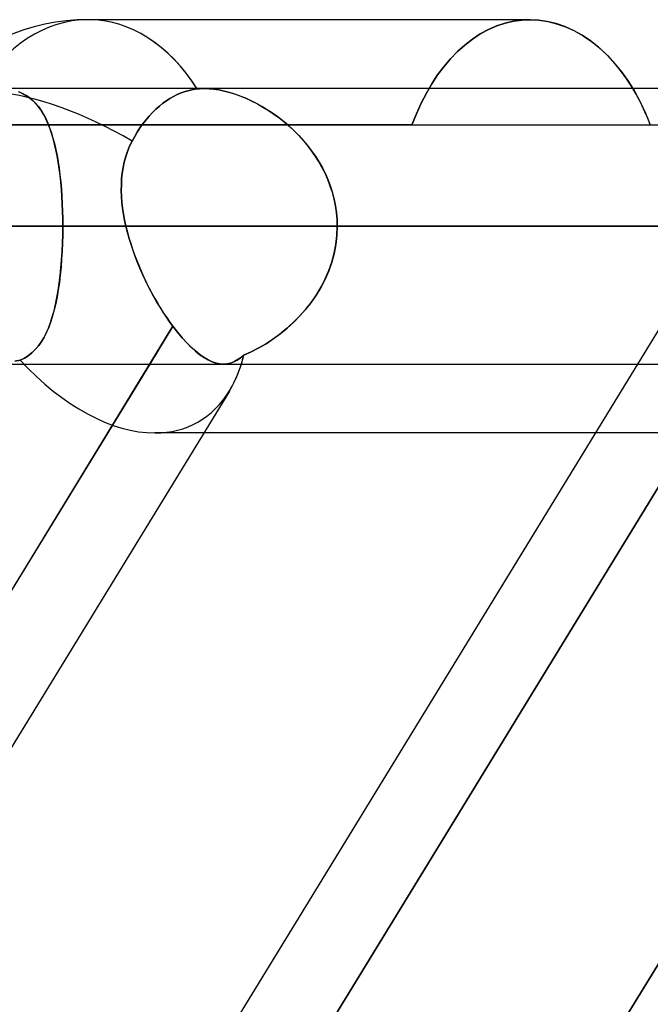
# Model space of a CAD drawing. Header units: millimetres. Extents: x -215 to 215, y -97 to 81.
# Tile 39 of 85: x -44 to -40.5, y -20.76 to -15.31. Entities that reach past the tile are written whole.
import ezdxf

# ---------------------------------------------------------------- set-up
doc = ezdxf.new("R2010")
doc.units = ezdxf.units.MM
doc.layers.add('MAIN-1', color=7, linetype='Continuous')
doc.layers.add('MAIN-2', color=7, linetype='Continuous')

msp = doc.modelspace()

# ---------------------------------------------------------------- linework, layer by layer
at = {"layer": 'MAIN-1'}
for p, q in [((-41.1705, -15.3125), (-43.6188, -15.3125)), ((-41.1229, -15.3148), (-41.1705, -15.3125)), ((-41.0746, -15.3219), (-41.1229, -15.3148)), ((-41.026, -15.3337), (-41.0746, -15.3219)), ((-40.9774, -15.3503), (-41.026, -15.3337)), ((-40.9292, -15.3717), (-40.9774, -15.3503)), ((-40.8819, -15.3979), (-40.9292, -15.3717)), ((-40.8359, -15.4288), (-40.8819, -15.3979)), ((-40.7914, -15.4643), (-40.8359, -15.4288)), ((-40.7487, -15.5037), (-40.7914, -15.4643)), ((-40.708, -15.5467), (-40.7487, -15.5037)), ((-40.6698, -15.5929), (-40.708, -15.5467)), ((-40.6341, -15.6418), (-40.6698, -15.5929)), ((-40.6008, -15.6938), (-40.6341, -15.6418)), ((115.3393, -15.6938), (-115.3393, -15.6938)), ((-116.0549, -16.4563), (116.0549, -16.4563)), ((-42.2387, -16.4563), (-39.0036, -16.4563)), ((-115.3393, -17.2188), (115.3393, -17.2188)), ((-43.2772, -17.2188), (-47.7345, -24.4938)), ((-40.5748, -17.2187), (-45.0321, -24.4937)), ((-38.4247, -17.2188), (-42.882, -24.4938)), ((-42.8365, -17.3687), (-47.2019, -24.4938)), ((-40.8084, -17.6), (-42.9782, -17.6))]:
    msp.add_line(p, q, dxfattribs=at)
msp.add_arc((-43.6188, -16.4563), 1.1438, 90, 138.1911, dxfattribs=at)
for major_axis, ratio, start_param, end_param in [((0, 1.1438), 0.707107, -0.841075, 0), ((-0.6073, 1.0844), 0.598803, -2.816241, -2.624107)]:
    msp.add_ellipse((-43.6188, -16.4563), major_axis=major_axis, ratio=ratio, start_param=start_param, end_param=end_param, dxfattribs=at)
at = {"layer": 'MAIN-2'}
for p, q in [((-41.2625, -15.3212), (-41.2162, -15.3147)), ((-41.2162, -15.3147), (-41.2625, -15.3212)), ((-41.2162, -15.3147), (-41.1705, -15.3125)), ((-41.1705, -15.3125), (-41.2162, -15.3147)), ((-41.1705, -15.3125), (-41.1219, -15.3149)), ((-41.1219, -15.3149), (-41.0726, -15.3223)), ((-41.446, -15.3913), (-41.401, -15.3671)), ((-41.401, -15.3671), (-41.446, -15.3913)), ((-41.401, -15.3671), (-41.3552, -15.3474)), ((-41.3552, -15.3474), (-41.401, -15.3671)), ((-41.3552, -15.3474), (-41.3089, -15.3321)), ((-41.3089, -15.3321), (-41.3552, -15.3474)), ((-41.3089, -15.3321), (-41.2625, -15.3212)), ((-41.2625, -15.3212), (-41.3089, -15.3321)), ((-41.0726, -15.3223), (-41.0229, -15.3346)), ((-41.0229, -15.3346), (-40.9733, -15.3519)), ((-40.9733, -15.3519), (-40.9242, -15.3742)), ((-41.5321, -15.4528), (-41.4897, -15.42)), ((-41.4897, -15.42), (-41.5321, -15.4528)), ((-41.4897, -15.42), (-41.446, -15.3913)), ((-41.446, -15.3913), (-41.4897, -15.42)), ((-40.9242, -15.3742), (-40.8761, -15.4015)), ((-40.8761, -15.4015), (-40.8293, -15.4338)), ((-41.5728, -15.4895), (-41.5321, -15.4528)), ((-41.5321, -15.4528), (-41.5728, -15.4895)), ((-40.8293, -15.4338), (-40.7841, -15.4706)), ((-40.7841, -15.4706), (-40.7408, -15.5116)), ((-41.6483, -15.5727), (-41.6116, -15.5296)), ((-41.6116, -15.5296), (-41.6483, -15.5727)), ((-41.6116, -15.5296), (-41.5728, -15.4895)), ((-41.5728, -15.4895), (-41.6116, -15.5296)), ((-40.7408, -15.5116), (-40.6998, -15.5562)), ((-41.6827, -15.6186), (-41.6483, -15.5727)), ((-41.6483, -15.5727), (-41.6827, -15.6186)), ((-40.6998, -15.5562), (-40.6613, -15.6039)), ((-41.7147, -15.6668), (-41.6827, -15.6186)), ((-41.6827, -15.6186), (-41.7147, -15.6668)), ((-40.6613, -15.6039), (-40.6256, -15.6545)), ((-43.0146, -15.6959), (-43.0367, -15.6991)), ((-43.0367, -15.6991), (-43.0146, -15.6959)), ((-43.0082, -15.6952), (-43.0146, -15.6959)), ((-43.0146, -15.6959), (-43.0083, -15.6952)), ((-43.0083, -15.6952), (-43.0019, -15.6947)), ((-43.0018, -15.6947), (-43.0082, -15.6952)), ((-43.0019, -15.6947), (-42.9954, -15.6943)), ((-42.9953, -15.6943), (-43.0018, -15.6947)), ((-42.9954, -15.6943), (-42.9888, -15.694)), ((-42.9887, -15.694), (-42.9953, -15.6943)), ((-42.9888, -15.694), (-42.9821, -15.6938)), ((-42.982, -15.6938), (-42.9887, -15.694)), ((-42.9821, -15.6938), (-42.9754, -15.6937)), ((-42.9753, -15.6937), (-42.982, -15.6938)), ((-42.9754, -15.6937), (-42.949, -15.6946)), ((-42.9492, -15.6946), (-42.9753, -15.6937)), ((-42.9222, -15.6972), (-42.9492, -15.6946)), ((-42.949, -15.6946), (-42.9215, -15.6973)), ((-42.8942, -15.7015), (-42.9222, -15.6972)), ((-42.9215, -15.6973), (-42.8929, -15.7017)), ((-41.7449, -15.7187), (-41.7147, -15.6668)), ((-41.7147, -15.6668), (-41.7449, -15.7187)), ((-40.6256, -15.6545), (-40.592, -15.7087)), ((-40.583, -15.7245), (-40.6008, -15.6938)), ((-43.9825, -15.7209), (-44.005, -15.7112)), ((-44.0012, -15.7127), (-43.9798, -15.7223)), ((-43.9617, -15.7324), (-43.9825, -15.7209)), ((-43.9798, -15.7223), (-43.9598, -15.7336)), ((-43.9423, -15.7459), (-43.9617, -15.7324)), ((-43.9598, -15.7336), (-43.9412, -15.7467)), ((-43.9244, -15.7611), (-43.9423, -15.7459)), ((-43.9412, -15.7467), (-43.924, -15.7615)), ((-43.1657, -15.7489), (-43.1851, -15.7613)), ((-43.1851, -15.7613), (-43.1657, -15.7489)), ((-43.1457, -15.7375), (-43.1657, -15.7489)), ((-43.1657, -15.7489), (-43.1457, -15.7375)), ((-43.1248, -15.7271), (-43.1457, -15.7375)), ((-43.1457, -15.7375), (-43.1248, -15.7271)), ((-43.1032, -15.718), (-43.1248, -15.7271)), ((-43.1248, -15.7271), (-43.1032, -15.718)), ((-43.0812, -15.7102), (-43.1032, -15.718)), ((-43.1032, -15.718), (-43.0812, -15.7102)), ((-43.059, -15.7039), (-43.0812, -15.7102)), ((-43.0812, -15.7102), (-43.059, -15.7039)), ((-43.0367, -15.6991), (-43.059, -15.7039)), ((-43.059, -15.7039), (-43.0367, -15.6991)), ((-42.8653, -15.7075), (-42.8942, -15.7015)), ((-42.8929, -15.7017), (-42.8635, -15.7079)), ((-42.8358, -15.7152), (-42.8653, -15.7075)), ((-42.8635, -15.7079), (-42.8335, -15.7158)), ((-42.806, -15.7245), (-42.8358, -15.7152)), ((-42.8335, -15.7158), (-42.8032, -15.7254)), ((-42.776, -15.7353), (-42.806, -15.7245)), ((-42.8032, -15.7254), (-42.7726, -15.7366)), ((-42.7458, -15.7476), (-42.776, -15.7353)), ((-42.7726, -15.7366), (-42.7419, -15.7493)), ((-42.7157, -15.7613), (-42.7458, -15.7476)), ((-42.7419, -15.7493), (-42.7111, -15.7635)), ((-41.7734, -15.7742), (-41.7449, -15.7187)), ((-41.7449, -15.7187), (-41.7734, -15.7742)), ((-40.592, -15.7087), (-40.5603, -15.767)), ((-40.5658, -15.7563), (-40.583, -15.7245)), ((-43.9078, -15.778), (-43.9244, -15.7611)), ((-43.924, -15.7615), (-43.908, -15.7778)), ((-43.908, -15.7778), (-43.893, -15.7958)), ((-43.8924, -15.7966), (-43.9078, -15.778)), ((-43.893, -15.7958), (-43.879, -15.8155)), ((-43.8782, -15.8168), (-43.8924, -15.7966)), ((-43.2244, -15.7912), (-43.2439, -15.8084)), ((-43.2439, -15.8084), (-43.2244, -15.7912)), ((-43.2047, -15.7754), (-43.2244, -15.7912)), ((-43.2244, -15.7912), (-43.2047, -15.7754)), ((-43.1851, -15.7613), (-43.2047, -15.7754)), ((-43.2047, -15.7754), (-43.1851, -15.7613)), ((-42.6856, -15.7765), (-42.7157, -15.7613)), ((-42.7111, -15.7635), (-42.6805, -15.7792)), ((-42.6558, -15.793), (-42.6856, -15.7765)), ((-42.6805, -15.7792), (-42.65, -15.7963)), ((-42.6262, -15.8108), (-42.6558, -15.793)), ((-42.65, -15.7963), (-42.6198, -15.8149)), ((-41.7999, -15.8329), (-41.7734, -15.7742)), ((-41.7734, -15.7742), (-41.7999, -15.8329)), ((-40.5493, -15.7894), (-40.5658, -15.7563)), ((-40.5603, -15.767), (-40.5309, -15.8291)), ((-40.5334, -15.8234), (-40.5493, -15.7894)), ((-43.879, -15.8155), (-43.866, -15.8368)), ((-43.865, -15.8386), (-43.8782, -15.8168)), ((-43.866, -15.8368), (-43.8539, -15.8598)), ((-43.8528, -15.862), (-43.865, -15.8386)), ((-43.8539, -15.8598), (-43.8426, -15.8844)), ((-43.2814, -15.847), (-43.2991, -15.8679)), ((-43.2991, -15.8679), (-43.2814, -15.847)), ((-43.263, -15.8271), (-43.2814, -15.847)), ((-43.2814, -15.847), (-43.263, -15.8271)), ((-43.2439, -15.8084), (-43.263, -15.8271)), ((-43.263, -15.8271), (-43.2439, -15.8084)), ((-42.5968, -15.8301), (-42.6262, -15.8108)), ((-42.6198, -15.8149), (-42.5901, -15.8348)), ((-42.5678, -15.8508), (-42.5968, -15.8301)), ((-42.5901, -15.8348), (-42.561, -15.856)), ((-42.5393, -15.8729), (-42.5678, -15.8508)), ((-42.561, -15.856), (-42.5324, -15.8784)), ((-41.8244, -15.8944), (-41.7999, -15.8329)), ((-41.7999, -15.8329), (-41.8244, -15.8944)), ((-39.7415, -15.8587), (-40.5748, -17.2187)), ((-40.5183, -15.8585), (-40.5334, -15.8234)), ((-40.5309, -15.8291), (-40.5038, -15.8944)), ((-40.5038, -15.8944), (-40.5183, -15.8585)), ((-41.8244, -15.8944), (-54.9, -15.8944)), ((-50.1145, -15.8944), (-38.4285, -15.8944)), ((-43.8415, -15.887), (-43.8528, -15.862)), ((-43.8426, -15.8844), (-43.8322, -15.9106)), ((-43.8311, -15.9134), (-43.8415, -15.887)), ((-43.8322, -15.9106), (-43.8226, -15.9383)), ((-43.8216, -15.9413), (-43.8311, -15.9134)), ((-43.3316, -15.9117), (-43.3464, -15.9344)), ((-43.3464, -15.9344), (-43.3316, -15.9117)), ((-43.3159, -15.8896), (-43.3316, -15.9117)), ((-43.3316, -15.9117), (-43.3159, -15.8896)), ((-43.2991, -15.8679), (-43.3159, -15.8896)), ((-43.3159, -15.8896), (-43.2991, -15.8679)), ((-42.5113, -15.8963), (-42.5393, -15.8729)), ((-42.5324, -15.8784), (-42.5047, -15.9022)), ((-42.484, -15.9211), (-42.5113, -15.8963)), ((-42.5047, -15.9022), (-42.4778, -15.9271)), ((-41.8244, -15.8944), (-39.1602, -15.8944)), ((-43.8226, -15.9383), (-43.8137, -15.9676)), ((-43.8128, -15.9707), (-43.8216, -15.9413)), ((-43.8137, -15.9676), (-43.8055, -15.9984)), ((-43.361, -15.9588), (-43.3753, -15.9847)), ((-43.3753, -15.9847), (-43.361, -15.9588)), ((-43.3464, -15.9344), (-43.361, -15.9588)), ((-43.361, -15.9588), (-43.3464, -15.9344)), ((-42.4575, -15.9473), (-42.484, -15.9211)), ((-42.4778, -15.9271), (-42.4518, -15.9532)), ((-42.432, -15.9747), (-42.4575, -15.9473)), ((-42.4518, -15.9532), (-42.4269, -15.9805)), ((-43.8048, -16.0014), (-43.8128, -15.9707)), ((-43.8055, -15.9984), (-43.798, -16.0306)), ((-43.7974, -16.0335), (-43.8048, -16.0014)), ((-43.3888, -16.0126), (-43.4005, -16.0413)), ((-43.4005, -16.0414), (-43.3888, -16.0127)), ((-43.3753, -15.9847), (-43.3888, -16.0126)), ((-43.3888, -16.0127), (-43.3753, -15.9847)), ((-42.4075, -16.0035), (-42.432, -15.9747)), ((-42.4269, -15.9805), (-42.4031, -16.0089)), ((-42.3843, -16.0333), (-42.4075, -16.0035)), ((-42.4031, -16.0089), (-42.3806, -16.0383)), ((-43.798, -16.0306), (-43.7913, -16.0641)), ((-43.7908, -16.0668), (-43.7974, -16.0335)), ((-43.7913, -16.0641), (-43.7852, -16.0989)), ((-43.7848, -16.1015), (-43.7908, -16.0668)), ((-43.4104, -16.0706), (-43.4186, -16.1006)), ((-43.4186, -16.1007), (-43.4105, -16.0707)), ((-43.4105, -16.0707), (-43.4005, -16.0414)), ((-43.4005, -16.0413), (-43.4104, -16.0706)), ((-42.3624, -16.0642), (-42.3843, -16.0333)), ((-42.3806, -16.0383), (-42.3594, -16.0689)), ((-42.3421, -16.0962), (-42.3624, -16.0642)), ((-42.3594, -16.0689), (-42.3395, -16.1004)), ((-43.7852, -16.0989), (-43.7798, -16.1349)), ((-43.7795, -16.1373), (-43.7848, -16.1015)), ((-43.4251, -16.1312), (-43.43, -16.1623)), ((-43.43, -16.1623), (-43.4251, -16.1312)), ((-43.4186, -16.1006), (-43.4251, -16.1312)), ((-43.4251, -16.1312), (-43.4186, -16.1007)), ((-42.3233, -16.1291), (-42.3421, -16.0962)), ((-42.3395, -16.1004), (-42.3212, -16.133)), ((-42.3061, -16.163), (-42.3233, -16.1291)), ((-42.3212, -16.133), (-42.3045, -16.1665)), ((-43.7798, -16.1349), (-43.775, -16.1722)), ((-43.7748, -16.1744), (-43.7795, -16.1373)), ((-43.775, -16.1722), (-43.7709, -16.2107)), ((-43.7707, -16.2125), (-43.7748, -16.1744)), ((-43.43, -16.1623), (-43.4332, -16.1939)), ((-43.4332, -16.1938), (-43.43, -16.1623)), ((-42.2907, -16.1977), (-42.3061, -16.163)), ((-42.3045, -16.1665), (-42.2894, -16.2008)), ((-43.7709, -16.2107), (-43.7674, -16.2501)), ((-43.7673, -16.2517), (-43.7707, -16.2125)), ((-43.4352, -16.2581), (-43.4349, -16.2258)), ((-43.4349, -16.2259), (-43.4352, -16.2582)), ((-43.4349, -16.2258), (-43.4332, -16.1938)), ((-43.4332, -16.1939), (-43.4349, -16.2259)), ((-42.2771, -16.2333), (-42.2907, -16.1977)), ((-42.2894, -16.2008), (-42.2762, -16.2358)), ((-42.2655, -16.2695), (-42.2771, -16.2333)), ((-42.2762, -16.2358), (-42.265, -16.2714)), ((-43.7674, -16.2501), (-43.7645, -16.2902)), ((-43.7644, -16.2916), (-43.7673, -16.2517)), ((-43.7645, -16.2902), (-43.7623, -16.331)), ((-43.7622, -16.3321), (-43.7644, -16.2916)), ((-43.434, -16.2907), (-43.4352, -16.2581)), ((-43.4352, -16.2582), (-43.434, -16.2908)), ((-43.4315, -16.3235), (-43.434, -16.2907)), ((-43.434, -16.2908), (-43.4315, -16.3237)), ((-42.2559, -16.3062), (-42.2655, -16.2695)), ((-42.265, -16.2714), (-42.2556, -16.3075)), ((-43.7623, -16.331), (-43.7607, -16.3723)), ((-43.7607, -16.3731), (-43.7622, -16.3321)), ((-43.4277, -16.3565), (-43.4315, -16.3235)), ((-43.4315, -16.3237), (-43.4277, -16.3567)), ((-42.2484, -16.3432), (-42.2559, -16.3062)), ((-42.2556, -16.3075), (-42.2483, -16.3441)), ((-42.243, -16.3806), (-42.2484, -16.3432)), ((-42.2483, -16.3441), (-42.243, -16.3812)), ((-43.7607, -16.3723), (-43.7598, -16.414)), ((-43.7597, -16.4145), (-43.7607, -16.3731)), ((-43.4227, -16.3897), (-43.4277, -16.3565)), ((-43.4277, -16.3567), (-43.4227, -16.3898)), ((-43.4166, -16.4229), (-43.4227, -16.3897)), ((-43.4227, -16.3898), (-43.4166, -16.423)), ((-42.2397, -16.4183), (-42.243, -16.3806)), ((-42.243, -16.3812), (-42.2397, -16.4186)), ((116.0549, -16.4563), (-116.0549, -16.4563)), ((-115.0472, -16.4563), (-42.2387, -16.4563)), ((115.0472, -16.4563), (-115.0472, -16.4563)), ((-43.7594, -16.4563), (-57.4925, -16.4563)), ((-57.4925, -16.4563), (-43.7594, -16.4563)), ((-51.3925, -16.4563), (-39.4307, -16.4563)), ((-39.4307, -16.4563), (-51.3925, -16.4563)), ((-38.348, -16.4563), (-49.8675, -16.4563)), ((-49.8675, -16.4563), (-38.348, -16.4563)), ((-43.7598, -16.414), (-43.7594, -16.4563)), ((-43.7598, -16.5035), (-43.7594, -16.4563)), ((-43.7594, -16.4563), (-43.7598, -16.5027)), ((-43.7594, -16.4563), (-43.7597, -16.4145)), ((-39.4307, -16.4563), (-43.7594, -16.4563)), ((-43.7594, -16.4563), (-39.4307, -16.4563)), ((-43.4093, -16.4563), (-43.4166, -16.4229)), ((-43.4166, -16.423), (-43.4093, -16.4563)), ((-43.4093, -16.4563), (-43.4015, -16.488)), ((-43.4093, -16.4563), (-39.9837, -16.4563)), ((-43.401, -16.4898), (-43.4093, -16.4563)), ((-39.9837, -16.4563), (-43.4093, -16.4563)), ((-42.2387, -16.4563), (-42.2406, -16.5068)), ((-42.2406, -16.5067), (-42.2387, -16.4563)), ((-42.2387, -16.4563), (-42.2397, -16.4183)), ((-42.2397, -16.4186), (-42.2387, -16.4563)), ((-39.0036, -16.4563), (-42.2387, -16.4563)), ((-42.2387, -16.4563), (-39.0036, -16.4563)), ((-42.2387, -16.4563), (-37.9215, -16.4563)), ((-37.9215, -16.4563), (-42.2387, -16.4563)), ((-43.7598, -16.5027), (-43.761, -16.5487)), ((-43.761, -16.5501), (-43.7598, -16.5035)), ((-43.4015, -16.488), (-43.3927, -16.5197)), ((-43.3917, -16.5233), (-43.401, -16.4898)), ((-42.2406, -16.5068), (-42.2464, -16.5569)), ((-42.2463, -16.5566), (-42.2406, -16.5067)), ((-43.763, -16.5961), (-43.761, -16.5501)), ((-43.761, -16.5487), (-43.7629, -16.5941)), ((-43.3927, -16.5197), (-43.3831, -16.5514)), ((-43.3814, -16.5567), (-43.3917, -16.5233)), ((-43.3831, -16.5514), (-43.3727, -16.583)), ((-43.3703, -16.59), (-43.3814, -16.5567)), ((-42.2464, -16.5569), (-42.2559, -16.6064)), ((-42.2558, -16.6057), (-42.2463, -16.5566)), ((-43.7658, -16.6414), (-43.763, -16.5961)), ((-43.7629, -16.5941), (-43.7656, -16.6388)), ((-43.3727, -16.583), (-43.3615, -16.6144)), ((-43.3583, -16.6231), (-43.3703, -16.59)), ((-43.3615, -16.6144), (-43.3496, -16.6457)), ((-43.3455, -16.6561), (-43.3583, -16.6231)), ((-42.2559, -16.6064), (-42.2692, -16.6552)), ((-42.2688, -16.654), (-42.2558, -16.6057)), ((-43.7694, -16.6859), (-43.7658, -16.6414)), ((-43.7656, -16.6388), (-43.7691, -16.6828)), ((-43.3496, -16.6457), (-43.337, -16.6768)), ((-43.3319, -16.6888), (-43.3455, -16.6561)), ((-43.337, -16.6768), (-43.3237, -16.7076)), ((-42.2692, -16.6552), (-42.286, -16.7031)), ((-42.2853, -16.7013), (-42.2688, -16.654)), ((-43.7789, -16.7714), (-43.7738, -16.7293)), ((-43.7734, -16.7258), (-43.7784, -16.7673)), ((-43.7738, -16.7293), (-43.7694, -16.6859)), ((-43.7691, -16.6828), (-43.7734, -16.7258)), ((-43.3177, -16.7211), (-43.3319, -16.6888)), ((-43.3237, -16.7076), (-43.3098, -16.7381)), ((-43.3028, -16.7531), (-43.3177, -16.7211)), ((-42.286, -16.7031), (-42.3062, -16.7496)), ((-42.3051, -16.7474), (-42.2853, -16.7013)), ((-43.7849, -16.8119), (-43.7789, -16.7714)), ((-43.7784, -16.7673), (-43.7842, -16.8074)), ((-43.3098, -16.7381), (-43.2954, -16.7683)), ((-43.2873, -16.7847), (-43.3028, -16.7531)), ((-43.2954, -16.7683), (-43.2805, -16.7979)), ((-43.2712, -16.8156), (-43.2873, -16.7847)), ((-42.3062, -16.7496), (-42.3294, -16.7946)), ((-42.328, -16.792), (-42.3051, -16.7474)), ((-43.7917, -16.8508), (-43.7849, -16.8119)), ((-43.7842, -16.8074), (-43.7908, -16.846)), ((-43.2805, -16.7979), (-43.2652, -16.8269)), ((-43.2548, -16.8459), (-43.2712, -16.8156)), ((-43.2652, -16.8269), (-43.2495, -16.8553)), ((-42.3556, -16.8378), (-42.3844, -16.8793)), ((-42.3819, -16.876), (-42.3537, -16.8349)), ((-42.3294, -16.7946), (-42.3556, -16.8378)), ((-42.3537, -16.8349), (-42.328, -16.792)), ((-43.8079, -16.9237), (-43.7994, -16.8881)), ((-43.7983, -16.883), (-43.8066, -16.9184)), ((-43.7994, -16.8881), (-43.7917, -16.8508)), ((-43.7908, -16.846), (-43.7983, -16.883)), ((-43.2379, -16.8754), (-43.2548, -16.8459)), ((-43.2495, -16.8553), (-43.2334, -16.883)), ((-43.2207, -16.9042), (-43.2379, -16.8754)), ((-43.2334, -16.883), (-43.2171, -16.9101)), ((-42.3844, -16.8793), (-42.4156, -16.9189)), ((-42.4125, -16.9152), (-42.3819, -16.876)), ((-43.8174, -16.9576), (-43.8079, -16.9237)), ((-43.8066, -16.9184), (-43.8157, -16.9521)), ((-43.2032, -16.932), (-43.2207, -16.9042)), ((-43.2171, -16.9101), (-43.2004, -16.9364)), ((-43.1854, -16.959), (-43.2032, -16.932)), ((-43.2004, -16.9364), (-43.1835, -16.9618)), ((-42.9521, -24.6081), (-38.251, -16.9353)), ((-42.4156, -16.9189), (-42.449, -16.9564)), ((-42.4453, -16.9524), (-42.4125, -16.9152)), ((-43.839, -17.0195), (-43.8277, -16.9895)), ((-43.8258, -16.9841), (-43.837, -17.0144)), ((-43.8277, -16.9895), (-43.8174, -16.9576)), ((-43.8157, -16.9521), (-43.8258, -16.9841)), ((-43.1673, -16.9851), (-43.1854, -16.959)), ((-43.1835, -16.9618), (-43.1664, -16.9864)), ((-43.1492, -17.0099), (-43.1673, -16.9851)), ((-43.1664, -16.9864), (-43.1493, -17.0099)), ((-42.4841, -16.9915), (-42.5207, -17.0243)), ((-42.5163, -17.0205), (-42.4799, -16.9875)), ((-42.449, -16.9564), (-42.4841, -16.9915)), ((-42.4799, -16.9875), (-42.4453, -16.9524)), ((-47.8368, -24.6606), (-43.1492, -17.0099)), ((-39.9142, -17.0099), (-44.6018, -24.6606)), ((-44.6018, -24.6606), (-39.9142, -17.0099)), ((-43.8648, -17.0735), (-43.8514, -17.0475)), ((-43.8491, -17.0427), (-43.8625, -17.0692)), ((-43.8514, -17.0475), (-43.839, -17.0195)), ((-43.837, -17.0144), (-43.8491, -17.0427)), ((-43.1492, -17.0099), (-43.2772, -17.2188)), ((-43.1235, -17.0431), (-43.1492, -17.0099)), ((-43.1492, -17.0099), (-43.1236, -17.043)), ((-43.1236, -17.043), (-43.0981, -17.0734)), ((-43.0979, -17.0736), (-43.1235, -17.0431)), ((-42.5584, -17.0546), (-42.597, -17.0825)), ((-42.5931, -17.0798), (-42.5541, -17.0513)), ((-42.5207, -17.0243), (-42.5584, -17.0546)), ((-42.5541, -17.0513), (-42.5163, -17.0205)), ((-43.895, -17.1193), (-43.8793, -17.0974)), ((-43.877, -17.0938), (-43.8927, -17.1163)), ((-43.8793, -17.0974), (-43.8648, -17.0735)), ((-43.8625, -17.0692), (-43.877, -17.0938)), ((-43.0981, -17.0734), (-43.0727, -17.1012)), ((-43.0726, -17.1013), (-43.0979, -17.0736)), ((-43.0727, -17.1012), (-43.0476, -17.1262)), ((-43.0475, -17.1263), (-43.0726, -17.1013)), ((-42.6363, -17.1079), (-42.6759, -17.1308)), ((-42.6738, -17.1297), (-42.6331, -17.106)), ((-42.597, -17.0825), (-42.6363, -17.1079)), ((-42.6331, -17.106), (-42.5931, -17.0798)), ((-43.9503, -17.1725), (-43.9303, -17.1568)), ((-43.9286, -17.1553), (-43.949, -17.1716)), ((-43.9303, -17.1568), (-43.912, -17.1391)), ((-43.9099, -17.1368), (-43.9286, -17.1553)), ((-43.912, -17.1391), (-43.895, -17.1193)), ((-43.8927, -17.1163), (-43.9099, -17.1368)), ((-43.0476, -17.1262), (-43.0231, -17.1482)), ((-43.0228, -17.1484), (-43.0475, -17.1263)), ((-43.0231, -17.1482), (-42.9992, -17.1671)), ((-42.9989, -17.1674), (-43.0228, -17.1484)), ((-42.9992, -17.1671), (-42.9759, -17.1831)), ((-42.9756, -17.1833), (-42.9989, -17.1674)), ((-42.7744, -17.1842), (-42.7562, -17.1693)), ((-42.7562, -17.1693), (-42.7742, -17.1841)), ((-42.7562, -17.1693), (-42.7149, -17.1508)), ((-42.7159, -17.1513), (-42.7562, -17.1693)), ((-42.6759, -17.1308), (-42.7159, -17.1513)), ((-42.7149, -17.1508), (-42.6738, -17.1297)), ((-44.0242, -17.2037), (-43.9953, -17.1975)), ((-43.9953, -17.1975), (-44.0242, -17.2037)), ((-43.9712, -17.1857), (-43.9953, -17.1975)), ((-43.9953, -17.1975), (-43.9719, -17.1861)), ((-43.9719, -17.1861), (-43.9503, -17.1725)), ((-43.949, -17.1716), (-43.9712, -17.1857)), ((-42.9759, -17.1831), (-42.9533, -17.196)), ((-42.9529, -17.1962), (-42.9756, -17.1833)), ((-42.9533, -17.196), (-42.9313, -17.206)), ((-42.9309, -17.2062), (-42.9529, -17.1962)), ((-42.9313, -17.206), (-42.91, -17.2131)), ((-42.9096, -17.2132), (-42.9309, -17.2062)), ((-42.91, -17.2131), (-42.8893, -17.2174)), ((-42.889, -17.2174), (-42.9096, -17.2132)), ((-42.8893, -17.2174), (-42.8692, -17.2187)), ((-42.8691, -17.2188), (-42.889, -17.2174)), ((-42.8692, -17.2187), (-42.8495, -17.2173)), ((-42.8692, -17.2188), (-39.4446, -17.2188)), ((-42.849, -17.2173), (-42.8691, -17.2188)), ((-42.8495, -17.2173), (-42.8302, -17.2131)), ((-42.8296, -17.213), (-42.849, -17.2173)), ((-42.8302, -17.2131), (-42.8113, -17.2062)), ((-42.8107, -17.2059), (-42.8296, -17.213)), ((-42.8113, -17.2062), (-42.7928, -17.1965)), ((-42.7923, -17.1962), (-42.8107, -17.2059)), ((-42.7928, -17.1965), (-42.7744, -17.1842)), ((-42.7742, -17.1841), (-42.7923, -17.1962)), ((-42.9782, -17.6), (-43.2494, -17.6)), ((-38.3969, -17.6), (-40.8084, -17.6))]:
    msp.add_line(p, q, dxfattribs=at)
for major_axis, ratio, start_param, end_param in [((0, 1.1438), 0.707107, 0, 0.860405), ((0, 1.1438), 0.707107, 0, 0.860405), ((0, 1.1438), 0.707107, -0.843565, 0), ((0.9753, -0.5975), 0.463048, 1.604675, 3.141534), ((0.9753, -0.5975), 0.463048, 1.604675, 3.141534), ((0, 1.1438), 0.707107, -0.843565, -0.841075), ((-0.6073, 1.0844), 0.598803, -2.816241, -2.56751), ((-0.6073, 1.0844), 0.598803, -2.624107, -2.56751), ((-0.6073, 1.0844), 0.598803, 1.952232, 2.817875), ((-0.6073, 1.0844), 0.598803, 1.952232, 2.817875), ((-0.6073, 1.0844), 0.598803, 2.817875, 3.466944), ((-0.6073, 1.0844), 0.598803, 2.817875, 3.466944)]:
    msp.add_ellipse((-43.6188, -16.4563), major_axis=major_axis, ratio=ratio, start_param=start_param, end_param=end_param, dxfattribs=at)

doc.saveas('drawing.dxf')
